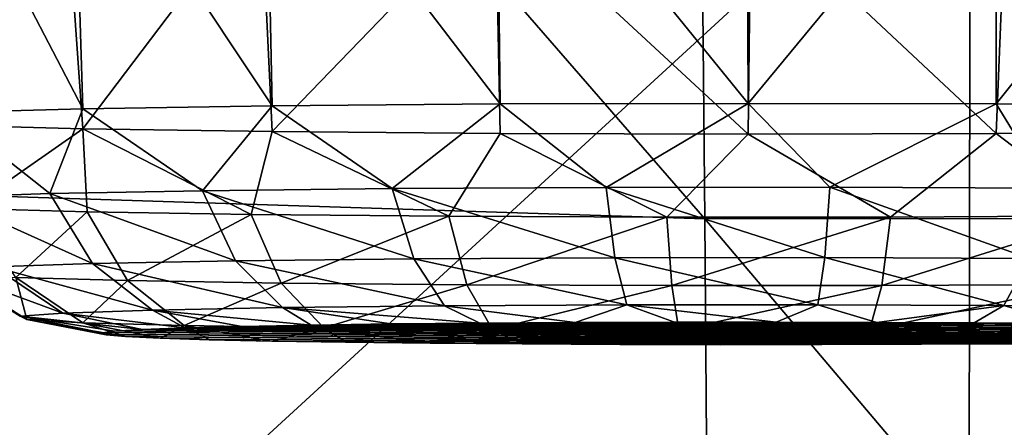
# Model space of a CAD drawing. Header units: millimetres. Extents: x -24 to 72, y 0 to 310.
# Tile 115 of 251: x 3.888 to 5.145, y 267.495 to 268.015. Entities that reach past the tile are written whole.
import ezdxf

# ---------------------------------------------------------------- set-up
doc = ezdxf.new("R2010")
doc.units = ezdxf.units.MM
doc.header["$LTSCALE"] = 65.185185
for name, color, linetype in [('223', 7, 'CONTINUOUS'), ('224', 7, 'CONTINUOUS'), ('225', 7, 'CONTINUOUS'), ('226', 7, 'CONTINUOUS'), ('227', 7, 'CONTINUOUS'), ('27', 7, 'CONTINUOUS'), ('32', 7, 'CONTINUOUS')]:
    doc.layers.add(name, color=color, linetype=linetype)

msp = doc.modelspace()

# ---------------------------------------------------------------- linework, layer by layer
at = {"layer": '223', "color": 7, "linetype": 'CONTINUOUS'}
for points in [[(3.7699, 268.2053, 206.0874), (3.9469, 268.1888, 205.8137), (3.7958, 267.8808, 206.1049), (3.7699, 268.2053, 206.0874)], [(3.7958, 267.8808, 206.1049), (3.9469, 268.1888, 205.8137), (3.9687, 267.8761, 205.8358), (3.7958, 267.8808, 206.1049)], [(3.9469, 268.1888, 205.8137), (4.1961, 268.1762, 205.5987), (3.9687, 267.8761, 205.8358), (3.9469, 268.1888, 205.8137)], [(3.9687, 267.8761, 205.8358), (4.1961, 268.1762, 205.5987), (4.2105, 267.8725, 205.6264), (3.9687, 267.8761, 205.8358)], [(4.1961, 268.1762, 205.5987), (4.4956, 268.1678, 205.4628), (4.2105, 267.8725, 205.6264), (4.1961, 268.1762, 205.5987)], [(4.2105, 267.8725, 205.6264), (4.4956, 268.1678, 205.4628), (4.5015, 267.8702, 205.4935), (4.2105, 267.8725, 205.6264)], [(4.4956, 268.1678, 205.4628), (4.8213, 268.1636, 205.417), (4.8181, 267.8694, 205.448), (4.4956, 268.1678, 205.4628)], [(4.5015, 267.8702, 205.4935), (4.4956, 268.1678, 205.4628), (4.8181, 267.8694, 205.448), (4.5015, 267.8702, 205.4935)], [(4.8181, 267.8694, 205.448), (4.8213, 268.1636, 205.417), (5.1348, 267.8702, 205.4935), (4.8181, 267.8694, 205.448)], [(4.8213, 268.1636, 205.417), (5.1465, 268.1634, 205.465), (5.1348, 267.8702, 205.4935), (4.8213, 268.1636, 205.417)], [(5.1348, 267.8702, 205.4935), (5.1465, 268.1634, 205.465), (5.4258, 267.8725, 205.6264), (5.1348, 267.8702, 205.4935)]]:
    msp.add_3dface(points, dxfattribs=at)
at = {"layer": '224', "color": 7, "linetype": 'CONTINUOUS'}
for points in [[(3.7958, 267.8808, 206.1049), (3.9687, 267.8761, 205.8358), (3.8229, 267.7745, 206.1191), (3.7958, 267.8808, 206.1049)], [(3.8229, 267.7745, 206.1191), (3.9687, 267.8761, 205.8358), (3.9744, 267.7703, 205.8771), (3.8229, 267.7745, 206.1191)], [(3.9687, 267.8761, 205.8358), (4.2105, 267.8725, 205.6264), (4.1835, 267.7669, 205.6825), (3.9687, 267.8761, 205.8358)], [(3.9744, 267.7703, 205.8771), (3.9687, 267.8761, 205.8358), (4.1835, 267.7669, 205.6825), (3.9744, 267.7703, 205.8771)], [(4.1835, 267.7669, 205.6825), (4.2105, 267.8725, 205.6264), (4.4358, 267.7646, 205.5486), (4.1835, 267.7669, 205.6825)], [(4.2105, 267.8725, 205.6264), (4.5015, 267.8702, 205.4935), (4.4358, 267.7646, 205.5486), (4.2105, 267.8725, 205.6264)], [(4.4358, 267.7646, 205.5486), (4.5015, 267.8702, 205.4935), (4.7141, 267.7635, 205.4846), (4.4358, 267.7646, 205.5486)], [(4.5015, 267.8702, 205.4935), (4.8181, 267.8694, 205.448), (4.7141, 267.7635, 205.4846), (4.5015, 267.8702, 205.4935)], [(4.7141, 267.7635, 205.4846), (4.8181, 267.8694, 205.448), (4.9996, 267.7636, 205.4948), (4.7141, 267.7635, 205.4846)], [(4.8181, 267.8694, 205.448), (5.1348, 267.8702, 205.4935), (4.9996, 267.7636, 205.4948), (4.8181, 267.8694, 205.448)], [(4.9996, 267.7636, 205.4948), (5.1348, 267.8702, 205.4935), (5.2727, 267.7651, 205.5785), (4.9996, 267.7636, 205.4948)], [(5.1348, 267.8702, 205.4935), (5.4258, 267.8725, 205.6264), (5.2727, 267.7651, 205.5785), (5.1348, 267.8702, 205.4935)], [(3.8229, 267.7745, 206.1191), (3.9744, 267.7703, 205.8771), (3.8833, 267.6865, 206.1483), (3.8229, 267.7745, 206.1191)], [(3.8833, 267.6865, 206.1483), (3.9744, 267.7703, 205.8771), (4.0257, 267.6825, 205.9209), (3.8833, 267.6865, 206.1483)], [(3.9744, 267.7703, 205.8771), (4.1835, 267.7669, 205.6825), (4.0257, 267.6825, 205.9209), (3.9744, 267.7703, 205.8771)], [(4.0257, 267.6825, 205.9209), (4.1835, 267.7669, 205.6825), (4.222, 267.6793, 205.7381), (4.0257, 267.6825, 205.9209)], [(4.1835, 267.7669, 205.6825), (4.4358, 267.7646, 205.5486), (4.222, 267.6793, 205.7381), (4.1835, 267.7669, 205.6825)], [(4.222, 267.6793, 205.7381), (4.4358, 267.7646, 205.5486), (4.459, 267.6771, 205.6124), (4.222, 267.6793, 205.7381)], [(4.4358, 267.7646, 205.5486), (4.7141, 267.7635, 205.4846), (4.459, 267.6771, 205.6124), (4.4358, 267.7646, 205.5486)], [(4.459, 267.6771, 205.6124), (4.7141, 267.7635, 205.4846), (4.7205, 267.6761, 205.5523), (4.459, 267.6771, 205.6124)], [(4.7141, 267.7635, 205.4846), (4.9996, 267.7636, 205.4948), (4.7205, 267.6761, 205.5523), (4.7141, 267.7635, 205.4846)], [(4.7205, 267.6761, 205.5523), (4.9996, 267.7636, 205.4948), (4.9886, 267.6762, 205.5618), (4.7205, 267.6761, 205.5523)], [(4.9996, 267.7636, 205.4948), (5.2727, 267.7651, 205.5785), (4.9886, 267.6762, 205.5618), (4.9996, 267.7636, 205.4948)], [(4.9886, 267.6762, 205.5618), (5.2727, 267.7651, 205.5785), (5.2451, 267.6776, 205.6405), (4.9886, 267.6762, 205.5618)], [(3.9689, 267.6287, 206.1884), (3.8833, 267.6865, 206.1483), (4.0257, 267.6825, 205.9209), (3.9689, 267.6287, 206.1884)], [(4.0982, 267.6251, 205.9818), (3.9689, 267.6287, 206.1884), (4.0257, 267.6825, 205.9209), (4.0982, 267.6251, 205.9818)], [(4.0982, 267.6251, 205.9818), (4.0257, 267.6825, 205.9209), (4.222, 267.6793, 205.7381), (4.0982, 267.6251, 205.9818)], [(4.2766, 267.6222, 205.8158), (4.0982, 267.6251, 205.9818), (4.222, 267.6793, 205.7381), (4.2766, 267.6222, 205.8158)], [(4.2766, 267.6222, 205.8158), (4.222, 267.6793, 205.7381), (4.459, 267.6771, 205.6124), (4.2766, 267.6222, 205.8158)], [(4.4919, 267.6202, 205.7015), (4.2766, 267.6222, 205.8158), (4.459, 267.6771, 205.6124), (4.4919, 267.6202, 205.7015)], [(4.4919, 267.6202, 205.7015), (4.459, 267.6771, 205.6124), (4.7205, 267.6761, 205.5523), (4.4919, 267.6202, 205.7015)], [(4.7294, 267.6193, 205.6469), (4.4919, 267.6202, 205.7015), (4.7205, 267.6761, 205.5523), (4.7294, 267.6193, 205.6469)], [(4.7294, 267.6193, 205.6469), (4.7205, 267.6761, 205.5523), (4.9886, 267.6762, 205.5618), (4.7294, 267.6193, 205.6469)], [(4.973, 267.6194, 205.6556), (4.7294, 267.6193, 205.6469), (4.9886, 267.6762, 205.5618), (4.973, 267.6194, 205.6556)], [(5.206, 267.6207, 205.727), (4.973, 267.6194, 205.6556), (5.2451, 267.6776, 205.6405), (5.206, 267.6207, 205.727)], [(4.973, 267.6194, 205.6556), (4.9886, 267.6762, 205.5618), (5.2451, 267.6776, 205.6405), (4.973, 267.6194, 205.6556)], [(4.0982, 267.6251, 205.9818), (4.0676, 267.6092, 206.2338), (3.9689, 267.6287, 206.1884), (4.0982, 267.6251, 205.9818)], [(4.1302, 267.6072, 206.1211), (4.0676, 267.6092, 206.2338), (4.0982, 267.6251, 205.9818), (4.1302, 267.6072, 206.1211)], [(4.21, 267.6054, 206.019), (4.1302, 267.6072, 206.1211), (4.0982, 267.6251, 205.9818), (4.21, 267.6054, 206.019)], [(4.2766, 267.6222, 205.8158), (4.21, 267.6054, 206.019), (4.0982, 267.6251, 205.9818), (4.2766, 267.6222, 205.8158)], [(4.3047, 267.6039, 205.9307), (4.21, 267.6054, 206.019), (4.2766, 267.6222, 205.8158), (4.3047, 267.6039, 205.9307)], [(4.4121, 267.6026, 205.8583), (4.3047, 267.6039, 205.9307), (4.2766, 267.6222, 205.8158), (4.4121, 267.6026, 205.8583)], [(4.4919, 267.6202, 205.7015), (4.4121, 267.6026, 205.8583), (4.2766, 267.6222, 205.8158), (4.4919, 267.6202, 205.7015)], [(4.5296, 267.6017, 205.8037), (4.4121, 267.6026, 205.8583), (4.4919, 267.6202, 205.7015), (4.5296, 267.6017, 205.8037)], [(4.6541, 267.6011, 205.768), (4.5296, 267.6017, 205.8037), (4.4919, 267.6202, 205.7015), (4.6541, 267.6011, 205.768)], [(4.7294, 267.6193, 205.6469), (4.6541, 267.6011, 205.768), (4.4919, 267.6202, 205.7015), (4.7294, 267.6193, 205.6469)], [(4.7826, 267.6008, 205.7523), (4.6541, 267.6011, 205.768), (4.7294, 267.6193, 205.6469), (4.7826, 267.6008, 205.7523)], [(4.973, 267.6194, 205.6556), (4.7826, 267.6008, 205.7523), (4.7294, 267.6193, 205.6469), (4.973, 267.6194, 205.6556)], [(4.9121, 267.6009, 205.7569), (4.7826, 267.6008, 205.7523), (4.973, 267.6194, 205.6556), (4.9121, 267.6009, 205.7569)], [(5.0392, 267.6013, 205.7817), (4.9121, 267.6009, 205.7569), (4.973, 267.6194, 205.6556), (5.0392, 267.6013, 205.7817)], [(5.206, 267.6207, 205.727), (5.0392, 267.6013, 205.7817), (4.973, 267.6194, 205.6556), (5.206, 267.6207, 205.727)], [(5.1609, 267.6021, 205.8261), (5.0392, 267.6013, 205.7817), (5.206, 267.6207, 205.727), (5.1609, 267.6021, 205.8261)]]:
    msp.add_3dface(points, dxfattribs=at)
at = {"layer": '225', "color": 7, "linetype": 'CONTINUOUS'}
for points in [[(4.0996, 267.6223, 206.982), (4.045, 267.6202, 206.8646), (5.1067, 267.6287, 207.3494), (4.0996, 267.6223, 206.982)], [(5.1067, 267.6287, 207.3494), (4.045, 267.6202, 206.8646), (5.2242, 267.6277, 207.2947), (5.1067, 267.6287, 207.3494)], [(4.1719, 267.6241, 207.0894), (4.0996, 267.6223, 206.982), (4.9822, 267.6293, 207.385), (4.1719, 267.6241, 207.0894)], [(4.9822, 267.6293, 207.385), (4.0996, 267.6223, 206.982), (5.1067, 267.6287, 207.3494), (4.9822, 267.6293, 207.385)], [(4.7242, 267.6295, 207.3961), (4.1719, 267.6241, 207.0894), (4.8536, 267.6296, 207.4007), (4.7242, 267.6295, 207.3961)], [(4.8536, 267.6296, 207.4007), (4.1719, 267.6241, 207.0894), (4.9822, 267.6293, 207.385), (4.8536, 267.6296, 207.4007)], [(4.2602, 267.6258, 207.1843), (4.1719, 267.6241, 207.0894), (4.7242, 267.6295, 207.3961), (4.2602, 267.6258, 207.1843)], [(4.5971, 267.6291, 207.3713), (4.2602, 267.6258, 207.1843), (4.7242, 267.6295, 207.3961), (4.5971, 267.6291, 207.3713)], [(4.3621, 267.6272, 207.2641), (4.2602, 267.6258, 207.1843), (4.5971, 267.6291, 207.3713), (4.3621, 267.6272, 207.2641)], [(4.4754, 267.6283, 207.3269), (4.3621, 267.6272, 207.2641), (4.5971, 267.6291, 207.3713), (4.4754, 267.6283, 207.3269)], [(4.0094, 267.618, 206.74), (3.9938, 267.6158, 206.6115), (5.3316, 267.6265, 207.2223), (4.0094, 267.618, 206.74)], [(5.3316, 267.6265, 207.2223), (3.9938, 267.6158, 206.6115), (5.4263, 267.6249, 207.1341), (5.3316, 267.6265, 207.2223)], [(3.9938, 267.6158, 206.6115), (3.9985, 267.6135, 206.4821), (5.4263, 267.6249, 207.1341), (3.9938, 267.6158, 206.6115)], [(5.4263, 267.6249, 207.1341), (3.9985, 267.6135, 206.4821), (5.5061, 267.6231, 207.032), (5.4263, 267.6249, 207.1341)], [(3.9985, 267.6135, 206.4821), (4.0234, 267.6113, 206.3549), (5.5061, 267.6231, 207.032), (3.9985, 267.6135, 206.4821)], [(4.045, 267.6202, 206.8646), (4.0094, 267.618, 206.74), (5.2242, 267.6277, 207.2947), (4.045, 267.6202, 206.8646)], [(5.2242, 267.6277, 207.2947), (4.0094, 267.618, 206.74), (5.3316, 267.6265, 207.2223), (5.2242, 267.6277, 207.2947)], [(4.0234, 267.6113, 206.3549), (4.0676, 267.6092, 206.2338), (5.5061, 267.6231, 207.032), (4.0234, 267.6113, 206.3549)], [(4.0676, 267.6092, 206.2338), (5.5687, 267.6212, 206.9192), (5.5061, 267.6231, 207.032), (4.0676, 267.6092, 206.2338)], [(4.0676, 267.6092, 206.2338), (4.1302, 267.6072, 206.1211), (5.5687, 267.6212, 206.9192), (4.0676, 267.6092, 206.2338)], [(4.1302, 267.6072, 206.1211), (5.6129, 267.619, 206.7981), (5.5687, 267.6212, 206.9192), (4.1302, 267.6072, 206.1211)], [(4.1302, 267.6072, 206.1211), (5.6378, 267.6168, 206.671), (5.6129, 267.619, 206.7981), (4.1302, 267.6072, 206.1211)], [(4.1302, 267.6072, 206.1211), (4.21, 267.6054, 206.019), (5.6378, 267.6168, 206.671), (4.1302, 267.6072, 206.1211)], [(4.21, 267.6054, 206.019), (5.6425, 267.6146, 206.5416), (5.6378, 267.6168, 206.671), (4.21, 267.6054, 206.019)], [(4.21, 267.6054, 206.019), (4.3047, 267.6039, 205.9307), (5.6425, 267.6146, 206.5416), (4.21, 267.6054, 206.019)], [(4.3047, 267.6039, 205.9307), (5.6269, 267.6123, 206.413), (5.6425, 267.6146, 206.5416), (4.3047, 267.6039, 205.9307)], [(4.3047, 267.6039, 205.9307), (4.4121, 267.6026, 205.8583), (5.6269, 267.6123, 206.413), (4.3047, 267.6039, 205.9307)], [(4.4121, 267.6026, 205.8583), (5.5913, 267.6102, 206.2885), (5.6269, 267.6123, 206.413), (4.4121, 267.6026, 205.8583)], [(4.4121, 267.6026, 205.8583), (4.5296, 267.6017, 205.8037), (5.5913, 267.6102, 206.2885), (4.4121, 267.6026, 205.8583)], [(4.5296, 267.6017, 205.8037), (5.5367, 267.6081, 206.1711), (5.5913, 267.6102, 206.2885), (4.5296, 267.6017, 205.8037)], [(4.5296, 267.6017, 205.8037), (4.6541, 267.6011, 205.768), (5.5367, 267.6081, 206.1711), (4.5296, 267.6017, 205.8037)], [(4.6541, 267.6011, 205.768), (5.4644, 267.6062, 206.0636), (5.5367, 267.6081, 206.1711), (4.6541, 267.6011, 205.768)], [(4.6541, 267.6011, 205.768), (4.7826, 267.6008, 205.7523), (5.4644, 267.6062, 206.0636), (4.6541, 267.6011, 205.768)], [(4.7826, 267.6008, 205.7523), (4.9121, 267.6009, 205.7569), (5.4644, 267.6062, 206.0636), (4.7826, 267.6008, 205.7523)], [(4.9121, 267.6009, 205.7569), (5.3761, 267.6046, 205.9688), (5.4644, 267.6062, 206.0636), (4.9121, 267.6009, 205.7569)], [(4.9121, 267.6009, 205.7569), (5.0392, 267.6013, 205.7817), (5.3761, 267.6046, 205.9688), (4.9121, 267.6009, 205.7569)], [(5.0392, 267.6013, 205.7817), (5.2742, 267.6032, 205.889), (5.3761, 267.6046, 205.9688), (5.0392, 267.6013, 205.7817)], [(5.0392, 267.6013, 205.7817), (5.1609, 267.6021, 205.8261), (5.2742, 267.6032, 205.889), (5.0392, 267.6013, 205.7817)]]:
    msp.add_3dface(points, dxfattribs=at)
at = {"layer": '226', "color": 7, "linetype": 'CONTINUOUS'}
for points in [[(4.2105, 267.9055, 207.5171), (3.9687, 267.9018, 207.3077), (4.1215, 267.7972, 207.4172), (4.2105, 267.9055, 207.5171)], [(4.3636, 267.7998, 207.5687), (4.2105, 267.9055, 207.5171), (4.1215, 267.7972, 207.4172), (4.3636, 267.7998, 207.5687)], [(4.5015, 267.9078, 207.65), (4.2105, 267.9055, 207.5171), (4.3636, 267.7998, 207.5687), (4.5015, 267.9078, 207.65)], [(4.6367, 267.8013, 207.6525), (4.5015, 267.9078, 207.65), (4.3636, 267.7998, 207.5687), (4.6367, 267.8013, 207.6525)], [(4.8181, 267.9086, 207.6955), (4.5015, 267.9078, 207.65), (4.6367, 267.8013, 207.6525), (4.8181, 267.9086, 207.6955)], [(4.9222, 267.8015, 207.6627), (4.8181, 267.9086, 207.6955), (4.6367, 267.8013, 207.6525), (4.9222, 267.8015, 207.6627)], [(5.1348, 267.9078, 207.65), (4.8181, 267.9086, 207.6955), (4.9222, 267.8015, 207.6627), (5.1348, 267.9078, 207.65)], [(5.2005, 267.8004, 207.5986), (5.1348, 267.9078, 207.65), (4.9222, 267.8015, 207.6627), (5.2005, 267.8004, 207.5986)], [(5.4258, 267.9055, 207.5171), (5.1348, 267.9078, 207.65), (5.2005, 267.8004, 207.5986), (5.4258, 267.9055, 207.5171)], [(3.9269, 267.7935, 207.2082), (3.7958, 267.8971, 207.0386), (3.793, 267.7891, 206.9559), (3.9269, 267.7935, 207.2082)], [(3.9687, 267.9018, 207.3077), (3.7958, 267.8971, 207.0386), (3.9269, 267.7935, 207.2082), (3.9687, 267.9018, 207.3077)], [(4.1215, 267.7972, 207.4172), (3.9687, 267.9018, 207.3077), (3.9269, 267.7935, 207.2082), (4.1215, 267.7972, 207.4172)], [(3.9269, 267.7935, 207.2082), (3.793, 267.7891, 206.9559), (3.981, 267.7043, 207.1712), (3.9269, 267.7935, 207.2082)], [(4.1215, 267.7972, 207.4172), (3.9269, 267.7935, 207.2082), (4.1638, 267.7077, 207.3675), (4.1215, 267.7972, 207.4172)], [(4.1638, 267.7077, 207.3675), (3.9269, 267.7935, 207.2082), (3.981, 267.7043, 207.1712), (4.1638, 267.7077, 207.3675)], [(4.3636, 267.7998, 207.5687), (4.1215, 267.7972, 207.4172), (4.3912, 267.7102, 207.5098), (4.3636, 267.7998, 207.5687)], [(4.3912, 267.7102, 207.5098), (4.1215, 267.7972, 207.4172), (4.1638, 267.7077, 207.3675), (4.3912, 267.7102, 207.5098)], [(4.6367, 267.8013, 207.6525), (4.3636, 267.7998, 207.5687), (4.6477, 267.7116, 207.5885), (4.6367, 267.8013, 207.6525)], [(4.6477, 267.7116, 207.5885), (4.3636, 267.7998, 207.5687), (4.3912, 267.7102, 207.5098), (4.6477, 267.7116, 207.5885)], [(4.9222, 267.8015, 207.6627), (4.6367, 267.8013, 207.6525), (4.9158, 267.7118, 207.598), (4.9222, 267.8015, 207.6627)], [(4.9158, 267.7118, 207.598), (4.6367, 267.8013, 207.6525), (4.6477, 267.7116, 207.5885), (4.9158, 267.7118, 207.598)], [(5.1773, 267.7107, 207.5379), (4.9222, 267.8015, 207.6627), (4.9158, 267.7118, 207.598), (5.1773, 267.7107, 207.5379)], [(5.2005, 267.8004, 207.5986), (4.9222, 267.8015, 207.6627), (5.1773, 267.7107, 207.5379), (5.2005, 267.8004, 207.5986)], [(3.981, 267.7043, 207.1712), (3.793, 267.7891, 206.9559), (3.8552, 267.7002, 206.9342), (3.981, 267.7043, 207.1712)], [(4.0576, 267.6449, 207.1176), (3.981, 267.7043, 207.1712), (3.8552, 267.7002, 206.9342), (4.0576, 267.6449, 207.1176)], [(4.2237, 267.6481, 207.296), (4.1638, 267.7077, 207.3675), (3.981, 267.7043, 207.1712), (4.2237, 267.6481, 207.296)], [(4.0576, 267.6449, 207.1176), (4.2237, 267.6481, 207.296), (3.981, 267.7043, 207.1712), (4.0576, 267.6449, 207.1176)], [(4.4303, 267.6503, 207.4253), (4.3912, 267.7102, 207.5098), (4.1638, 267.7077, 207.3675), (4.4303, 267.6503, 207.4253)], [(4.2237, 267.6481, 207.296), (4.4303, 267.6503, 207.4253), (4.1638, 267.7077, 207.3675), (4.2237, 267.6481, 207.296)], [(4.6633, 267.6516, 207.4967), (4.6477, 267.7116, 207.5885), (4.3912, 267.7102, 207.5098), (4.6633, 267.6516, 207.4967)], [(4.4303, 267.6503, 207.4253), (4.6633, 267.6516, 207.4967), (4.3912, 267.7102, 207.5098), (4.4303, 267.6503, 207.4253)], [(4.9069, 267.6517, 207.5054), (4.9158, 267.7118, 207.598), (4.6477, 267.7116, 207.5885), (4.9069, 267.6517, 207.5054)], [(4.6633, 267.6516, 207.4967), (4.9069, 267.6517, 207.5054), (4.6477, 267.7116, 207.5885), (4.6633, 267.6516, 207.4967)], [(4.9069, 267.6517, 207.5054), (5.1444, 267.6508, 207.4508), (4.9158, 267.7118, 207.598), (4.9069, 267.6517, 207.5054)], [(5.1444, 267.6508, 207.4508), (5.1773, 267.7107, 207.5379), (4.9158, 267.7118, 207.598), (5.1444, 267.6508, 207.4508)], [(5.1444, 267.6508, 207.4508), (5.3597, 267.6488, 207.3366), (5.1773, 267.7107, 207.5379), (5.1444, 267.6508, 207.4508)], [(3.9434, 267.6412, 206.9024), (3.8552, 267.7002, 206.9342), (3.7951, 267.6956, 206.6728), (3.9434, 267.6412, 206.9024)], [(3.8888, 267.637, 206.6649), (3.9434, 267.6412, 206.9024), (3.7951, 267.6956, 206.6728), (3.8888, 267.637, 206.6649)], [(3.8888, 267.637, 206.6649), (3.7951, 267.6956, 206.6728), (3.8047, 267.6909, 206.4048), (3.8888, 267.637, 206.6649)], [(3.9434, 267.6412, 206.9024), (4.0576, 267.6449, 207.1176), (3.8552, 267.7002, 206.9342), (3.9434, 267.6412, 206.9024)], [(3.8833, 267.6865, 206.1483), (3.8974, 267.6328, 206.4214), (3.8047, 267.6909, 206.4048), (3.8833, 267.6865, 206.1483)], [(3.8974, 267.6328, 206.4214), (3.8888, 267.637, 206.6649), (3.8047, 267.6909, 206.4048), (3.8974, 267.6328, 206.4214)], [(3.8833, 267.6865, 206.1483), (3.9689, 267.6287, 206.1884), (3.8974, 267.6328, 206.4214), (3.8833, 267.6865, 206.1483)], [(3.8888, 267.637, 206.6649), (4.045, 267.6202, 206.8646), (3.9434, 267.6412, 206.9024), (3.8888, 267.637, 206.6649)], [(3.9434, 267.6412, 206.9024), (4.0996, 267.6223, 206.982), (4.0576, 267.6449, 207.1176), (3.9434, 267.6412, 206.9024)], [(4.045, 267.6202, 206.8646), (4.0996, 267.6223, 206.982), (3.9434, 267.6412, 206.9024), (4.045, 267.6202, 206.8646)], [(4.0576, 267.6449, 207.1176), (4.2602, 267.6258, 207.1843), (4.2237, 267.6481, 207.296), (4.0576, 267.6449, 207.1176)], [(4.0996, 267.6223, 206.982), (4.1719, 267.6241, 207.0894), (4.0576, 267.6449, 207.1176), (4.0996, 267.6223, 206.982)], [(4.1719, 267.6241, 207.0894), (4.2602, 267.6258, 207.1843), (4.0576, 267.6449, 207.1176), (4.1719, 267.6241, 207.0894)], [(4.2237, 267.6481, 207.296), (4.4754, 267.6283, 207.3269), (4.4303, 267.6503, 207.4253), (4.2237, 267.6481, 207.296)], [(4.2602, 267.6258, 207.1843), (4.3621, 267.6272, 207.2641), (4.2237, 267.6481, 207.296), (4.2602, 267.6258, 207.1843)], [(4.3621, 267.6272, 207.2641), (4.4754, 267.6283, 207.3269), (4.2237, 267.6481, 207.296), (4.3621, 267.6272, 207.2641)], [(4.4303, 267.6503, 207.4253), (4.5971, 267.6291, 207.3713), (4.6633, 267.6516, 207.4967), (4.4303, 267.6503, 207.4253)], [(4.4754, 267.6283, 207.3269), (4.5971, 267.6291, 207.3713), (4.4303, 267.6503, 207.4253), (4.4754, 267.6283, 207.3269)], [(4.5971, 267.6291, 207.3713), (4.7242, 267.6295, 207.3961), (4.6633, 267.6516, 207.4967), (4.5971, 267.6291, 207.3713)], [(4.6633, 267.6516, 207.4967), (4.8536, 267.6296, 207.4007), (4.9069, 267.6517, 207.5054), (4.6633, 267.6516, 207.4967)], [(4.7242, 267.6295, 207.3961), (4.8536, 267.6296, 207.4007), (4.6633, 267.6516, 207.4967), (4.7242, 267.6295, 207.3961)], [(4.8536, 267.6296, 207.4007), (4.9822, 267.6293, 207.385), (4.9069, 267.6517, 207.5054), (4.8536, 267.6296, 207.4007)], [(4.9069, 267.6517, 207.5054), (4.9822, 267.6293, 207.385), (5.1444, 267.6508, 207.4508), (4.9069, 267.6517, 207.5054)], [(4.9822, 267.6293, 207.385), (5.1067, 267.6287, 207.3494), (5.1444, 267.6508, 207.4508), (4.9822, 267.6293, 207.385)], [(5.1067, 267.6287, 207.3494), (5.2242, 267.6277, 207.2947), (5.1444, 267.6508, 207.4508), (5.1067, 267.6287, 207.3494)], [(5.1444, 267.6508, 207.4508), (5.2242, 267.6277, 207.2947), (5.3597, 267.6488, 207.3366), (5.1444, 267.6508, 207.4508)], [(3.9938, 267.6158, 206.6115), (4.0094, 267.618, 206.74), (3.8888, 267.637, 206.6649), (3.9938, 267.6158, 206.6115)], [(3.8974, 267.6328, 206.4214), (3.9938, 267.6158, 206.6115), (3.8888, 267.637, 206.6649), (3.8974, 267.6328, 206.4214)], [(4.0094, 267.618, 206.74), (4.045, 267.6202, 206.8646), (3.8888, 267.637, 206.6649), (4.0094, 267.618, 206.74)], [(3.9689, 267.6287, 206.1884), (4.0234, 267.6113, 206.3549), (3.8974, 267.6328, 206.4214), (3.9689, 267.6287, 206.1884)], [(4.0234, 267.6113, 206.3549), (3.9985, 267.6135, 206.4821), (3.8974, 267.6328, 206.4214), (4.0234, 267.6113, 206.3549)], [(3.9985, 267.6135, 206.4821), (3.9938, 267.6158, 206.6115), (3.8974, 267.6328, 206.4214), (3.9985, 267.6135, 206.4821)], [(3.9689, 267.6287, 206.1884), (4.0676, 267.6092, 206.2338), (4.0234, 267.6113, 206.3549), (3.9689, 267.6287, 206.1884)]]:
    msp.add_3dface(points, dxfattribs=at)
at = {"layer": '227', "color": 7, "linetype": 'CONTINUOUS'}
for points in [[(4.2025, 268.2986, 207.5459), (3.9568, 268.2864, 207.3382), (4.2105, 267.9055, 207.5171), (4.2025, 268.2986, 207.5459)], [(4.4969, 268.3038, 207.6778), (4.2025, 268.2986, 207.5459), (4.5015, 267.9078, 207.65), (4.4969, 268.3038, 207.6778)], [(4.2025, 268.2986, 207.5459), (4.2105, 267.9055, 207.5171), (4.5015, 267.9078, 207.65), (4.2025, 268.2986, 207.5459)], [(4.8163, 268.3014, 207.723), (4.4969, 268.3038, 207.6778), (4.8181, 267.9086, 207.6955), (4.8163, 268.3014, 207.723)], [(4.4969, 268.3038, 207.6778), (4.5015, 267.9078, 207.65), (4.8181, 267.9086, 207.6955), (4.4969, 268.3038, 207.6778)], [(5.135, 268.292, 207.6782), (4.8163, 268.3014, 207.723), (4.8181, 267.9086, 207.6955), (5.135, 268.292, 207.6782)], [(3.9568, 268.2864, 207.3382), (3.7774, 268.2689, 207.0693), (3.9687, 267.9018, 207.3077), (3.9568, 268.2864, 207.3382)], [(3.9568, 268.2864, 207.3382), (3.9687, 267.9018, 207.3077), (4.2105, 267.9055, 207.5171), (3.9568, 268.2864, 207.3382)], [(5.135, 268.292, 207.6782), (4.8181, 267.9086, 207.6955), (5.1348, 267.9078, 207.65), (5.135, 268.292, 207.6782)], [(5.4304, 268.2768, 207.5462), (5.135, 268.292, 207.6782), (5.1348, 267.9078, 207.65), (5.4304, 268.2768, 207.5462)], [(5.4304, 268.2768, 207.5462), (5.1348, 267.9078, 207.65), (5.4258, 267.9055, 207.5171), (5.4304, 268.2768, 207.5462)], [(3.7774, 268.2689, 207.0693), (3.7958, 267.8971, 207.0386), (3.9687, 267.9018, 207.3077), (3.7774, 268.2689, 207.0693)]]:
    msp.add_3dface(points, dxfattribs=at)
at = {"layer": '27', "color": 7, "linetype": 'CONTINUOUS'}
for points in [[(-0.0096, 267.9138, -11.9882), (-0.0095, 273.2468, -9.5408), (4.7627, 267.7613, -11.7628), (-0.0096, 267.9138, -11.9882)], [(4.7627, 267.7613, -11.7628), (-0.0095, 273.2468, -9.5408), (4.7121, 273.0866, -9.329), (4.7627, 267.7613, -11.7628)], [(9.311, 273.0903, -8.7325), (9.3846, 267.7646, -11.1234), (4.7121, 273.0866, -9.329), (9.311, 273.0903, -8.7325)], [(9.3846, 267.7646, -11.1234), (4.7627, 267.7613, -11.7628), (4.7121, 273.0866, -9.329), (9.3846, 267.7646, -11.1234)], [(-0.0097, 262.3633, -13.9286), (-0.0096, 267.9138, -11.9882), (4.8046, 262.2291, -13.692), (-0.0097, 262.3633, -13.9286)], [(4.8046, 262.2291, -13.692), (-0.0096, 267.9138, -11.9882), (4.7627, 267.7613, -11.7628), (4.8046, 262.2291, -13.692)], [(9.3846, 267.7646, -11.1234), (9.4468, 262.2322, -13.0167), (4.7627, 267.7613, -11.7628), (9.3846, 267.7646, -11.1234)], [(9.4468, 262.2322, -13.0167), (4.8046, 262.2291, -13.692), (4.7627, 267.7613, -11.7628), (9.4468, 262.2322, -13.0167)]]:
    msp.add_3dface(points, dxfattribs=at)
at = {"layer": '32', "color": 7, "linetype": 'CONTINUOUS'}
for points in [[(5.1016, 268.308, 26.2374), (5.0986, 266.2303, 24.2054), (7.5505, 268.8673, 25.7894), (5.1016, 268.308, 26.2374)], [(7.5505, 268.8673, 25.7894), (5.0986, 266.2303, 24.2054), (7.5472, 266.7383, 23.7024), (7.5505, 268.8673, 25.7894)], [(2.5689, 268.0245, 26.5581), (2.5671, 265.9839, 24.5523), (5.1016, 268.308, 26.2374), (2.5689, 268.0245, 26.5581)], [(5.1016, 268.308, 26.2374), (2.5671, 265.9839, 24.5523), (5.0986, 266.2303, 24.2054), (5.1016, 268.308, 26.2374)]]:
    msp.add_3dface(points, dxfattribs=at)

doc.saveas('drawing.dxf')
